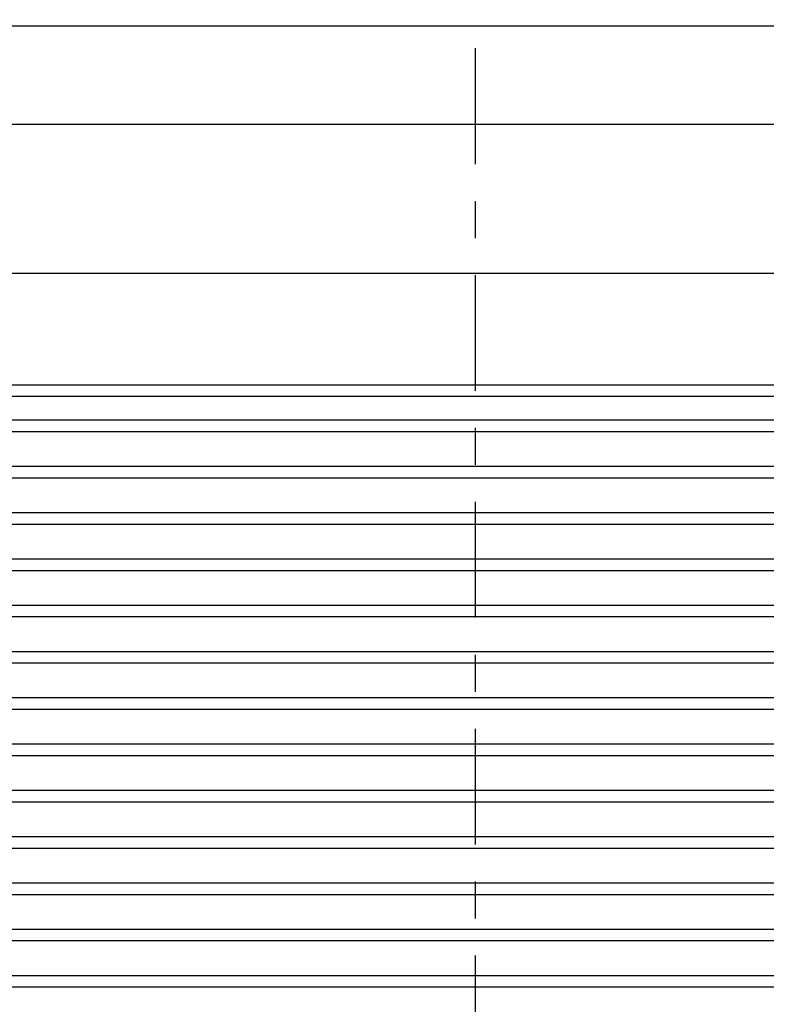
# Model space of a CAD drawing. Header units: inches. Extents: x 169.6 to 213.7, y 195.1 to 266.5.
# Tile 9 of 55: x 178.3 to 180.3, y 202.7 to 205.4. Entities that reach past the tile are written whole.
import ezdxf

# ---------------------------------------------------------------- set-up
doc = ezdxf.new("R2010")
doc.units = ezdxf.units.IN
doc.header["$LTSCALE"] = 0.25
doc.header["$MEASUREMENT"] = 0
doc.linetypes.add('CENTER', pattern=[2, 1.25, -0.25, 0.25, -0.25])
doc.layers.add('RHX LH F.O.H.', color=7, linetype='Continuous')
doc.layers.add('SECTION CUTS', color=6, linetype='CENTER')

msp = doc.modelspace()

# ---------------------------------------------------------------- linework, layer by layer
at = {"layer": 'RHX LH F.O.H.'}
for p, q in [((182.58483, 205.38334), (176.49639, 205.38334)), ((182.19686, 204.38334), (176.88436, 204.38334)), ((177.00936, 204.31966), (182.07186, 204.31966)), ((177.00936, 204.28841), (182.07186, 204.28841)), ((177.00936, 204.19466), (182.07186, 204.19466)), ((177.00936, 204.16341), (182.07186, 204.16341)), ((177.00936, 204.06966), (182.07186, 204.06966)), ((177.00936, 204.03841), (182.07186, 204.03841)), ((177.00936, 203.94466), (182.07186, 203.94466)), ((177.00936, 203.91341), (182.07186, 203.91341)), ((177.00936, 203.81966), (182.07186, 203.81966)), ((177.00936, 203.78841), (182.07186, 203.78841)), ((177.00936, 203.69466), (182.07186, 203.69466)), ((177.00936, 203.66341), (182.07186, 203.66341)), ((177.00936, 203.56966), (182.07186, 203.56966)), ((177.00936, 203.53841), (182.07186, 203.53841)), ((177.00936, 203.44466), (182.07186, 203.44466)), ((177.00936, 203.41341), (182.07186, 203.41341)), ((177.00936, 203.31966), (182.07186, 203.31966)), ((177.00936, 203.28841), (182.07186, 203.28841)), ((177.00936, 203.19466), (182.07186, 203.19466)), ((177.00936, 203.16341), (182.07186, 203.16341)), ((177.00936, 203.06966), (182.07186, 203.06966)), ((177.00936, 203.03841), (182.07186, 203.03841)), ((177.00936, 202.94466), (182.07186, 202.94466)), ((177.00936, 202.91341), (182.07186, 202.91341)), ((177.00936, 202.81966), (182.07186, 202.81966)), ((177.00936, 202.78841), (182.07186, 202.78841))]:
    msp.add_line(p, q, dxfattribs=at)
at = {"layer": 'RHX LH F.O.H.', "linetype": 'Continuous'}
for p, q in [((182.16561, 205.11707), (176.91561, 205.11707)), ((182.16561, 204.71541), (176.91561, 204.71541)), ((176.91561, 204.41459), (182.16561, 204.41459))]:
    msp.add_line(p, q, dxfattribs=at)
at = {"layer": 'SECTION CUTS'}
msp.add_line((179.54061, 200.11075), (179.54061, 205.75801), dxfattribs=at)

doc.saveas('drawing.dxf')
